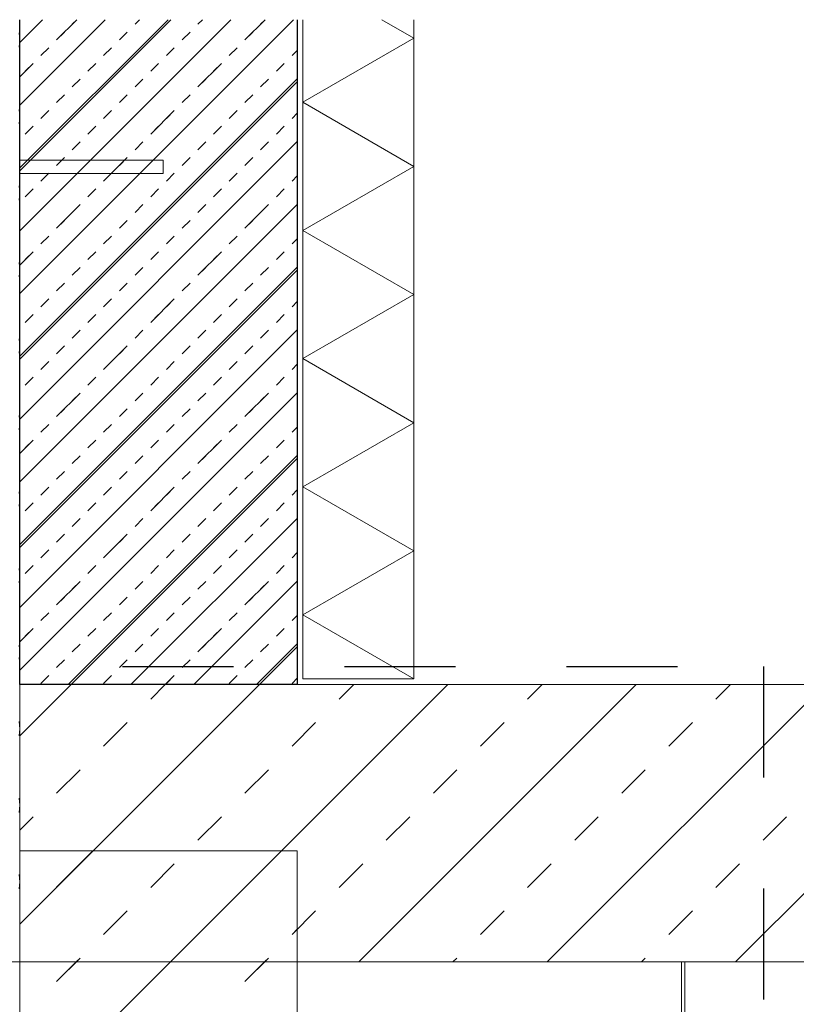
# Model space of a CAD drawing. Header units: metres. Extents: x 69 to 122.5, y -21.4 to -4.6.
# Tile 188 of 250: x 77.4 to 78.1, y -6.8 to -5.9. Entities that reach past the tile are written whole.
import ezdxf

# ---------------------------------------------------------------- set-up
doc = ezdxf.new("R2010")
doc.units = ezdxf.units.M
doc.header["$LTSCALE"] = 0.02
doc.linetypes.add('Linienart-13', pattern=[3.75, 2.5, -1.25])
for name, color, linetype, lineweight in [('013_Beton und Stahlbetonarbeiten-330 Außenwände', 7, 'Continuous', 25), ('013_Beton und Stahlbetonarbeiten-allg.', 7, 'Continuous', 13), ('014_Fassadenarbeiten-330 Fassadenplattenanker', 7, 'Continuous', 9), ('032_Metallarbeiten-Beschriftung 1_20', 7, 'Continuous', 5), ('Keine', 7, 'Continuous', 9)]:
    doc.layers.add(name, color=color, linetype=linetype, lineweight=lineweight)
doc.layers.add('014_Fassadenarbeiten-330 mineralische Dämmung', color=7, linetype='Continuous', lineweight=9, true_color=0x666666)
doc.layers.add('020_Dachdeckungsarbeiten-330 XPS Dämmung Attika', color=7, linetype='Continuous', lineweight=9, true_color=0x666666)

msp = doc.modelspace()

# ---------------------------------------------------------------- linework, layer by layer
at = {"layer": '013_Beton und Stahlbetonarbeiten-330 Außenwände', "color": 251, "linetype": 'Continuous', "lineweight": 13, "true_color": 0x4c4c4c}
for p, q in [((77.64176, -5.87909), (77.395, -6.12585)), ((77.58519, -5.87909), (77.395, -6.06928)), ((77.52862, -5.87909), (77.395, -6.01271)), ((77.47206, -5.87909), (77.395, -5.95614)), ((77.41549, -5.87909), (77.395, -5.89957)), ((77.44233, -5.88313), (77.44638, -5.87909)), ((77.4989, -5.88313), (77.50294, -5.87909)), ((77.55547, -5.88313), (77.55951, -5.87909)), ((77.61204, -5.88313), (77.61608, -5.87909)), ((77.42819, -5.89727), (77.43526, -5.8902)), ((77.48476, -5.89727), (77.49183, -5.8902)), ((77.54133, -5.89727), (77.5484, -5.8902)), ((77.5979, -5.89727), (77.60497, -5.8902)), ((77.41405, -5.91141), (77.42112, -5.90434)), ((77.47062, -5.91141), (77.47769, -5.90434)), ((77.52719, -5.91141), (77.53426, -5.90434)), ((77.58376, -5.91141), (77.59083, -5.90434)), ((77.64032, -5.91141), (77.645, -5.90674)), ((77.39991, -5.92555), (77.40698, -5.91848)), ((77.45648, -5.92555), (77.46355, -5.91848)), ((77.51305, -5.92555), (77.52012, -5.91848)), ((77.56961, -5.92555), (77.57668, -5.91848)), ((77.62618, -5.92555), (77.63325, -5.91848)), ((77.645, -5.93242), (77.395, -6.18242)), ((77.44233, -5.9397), (77.44941, -5.93263)), ((77.4989, -5.9397), (77.50597, -5.93263)), ((77.55547, -5.9397), (77.56254, -5.93263)), ((77.61204, -5.9397), (77.61911, -5.93263)), ((77.42819, -5.95384), (77.43526, -5.94677)), ((77.48476, -5.95384), (77.49183, -5.94677)), ((77.54133, -5.95384), (77.5484, -5.94677)), ((77.5979, -5.95384), (77.60497, -5.94677)), ((77.41405, -5.96798), (77.42112, -5.96091)), ((77.47062, -5.96798), (77.47769, -5.96091)), ((77.52719, -5.96798), (77.53426, -5.96091)), ((77.58376, -5.96798), (77.59083, -5.96091)), ((77.64032, -5.96798), (77.645, -5.96331)), ((77.39991, -5.98212), (77.40698, -5.97505)), ((77.45648, -5.98212), (77.46355, -5.97505)), ((77.51305, -5.98212), (77.52012, -5.97505)), ((77.56961, -5.98212), (77.57668, -5.97505)), ((77.62618, -5.98212), (77.63325, -5.97505)), ((77.645, -5.98899), (77.395, -6.23899)), ((77.44233, -5.99627), (77.44941, -5.98919)), ((77.4989, -5.99627), (77.50597, -5.98919)), ((77.55547, -5.99627), (77.56254, -5.98919)), ((77.61204, -5.99627), (77.61911, -5.98919)), ((77.42819, -6.01041), (77.43526, -6.00334)), ((77.48476, -6.01041), (77.49183, -6.00334)), ((77.54133, -6.01041), (77.5484, -6.00334)), ((77.5979, -6.01041), (77.60497, -6.00334)), ((77.41405, -6.02455), (77.42112, -6.01748)), ((77.47062, -6.02455), (77.47769, -6.01748)), ((77.52719, -6.02455), (77.53426, -6.01748)), ((77.58376, -6.02455), (77.59083, -6.01748)), ((77.64032, -6.02455), (77.645, -6.01987)), ((77.39991, -6.03869), (77.40698, -6.03162)), ((77.45648, -6.03869), (77.46355, -6.03162)), ((77.51305, -6.03869), (77.52012, -6.03162)), ((77.56961, -6.03869), (77.57668, -6.03162)), ((77.62618, -6.03869), (77.63325, -6.03162)), ((77.645, -6.04555), (77.395, -6.29555)), ((77.44233, -6.05283), (77.44941, -6.04576)), ((77.4989, -6.05283), (77.50597, -6.04576)), ((77.55547, -6.05283), (77.56254, -6.04576)), ((77.61204, -6.05283), (77.61911, -6.04576)), ((77.42819, -6.06698), (77.43526, -6.05991)), ((77.48476, -6.06698), (77.49183, -6.05991)), ((77.54133, -6.06698), (77.5484, -6.05991)), ((77.5979, -6.06698), (77.60497, -6.05991)), ((77.41405, -6.08112), (77.42112, -6.07405)), ((77.47062, -6.08112), (77.47769, -6.07405)), ((77.52719, -6.08112), (77.53426, -6.07405)), ((77.58376, -6.08112), (77.59083, -6.07405)), ((77.64032, -6.08112), (77.645, -6.07644)), ((77.39991, -6.09526), (77.40698, -6.08819)), ((77.45648, -6.09526), (77.46355, -6.08819)), ((77.51305, -6.09526), (77.52012, -6.08819)), ((77.56961, -6.09526), (77.57668, -6.08819)), ((77.62618, -6.09526), (77.63325, -6.08819)), ((77.645, -6.10212), (77.395, -6.35212)), ((77.44233, -6.1094), (77.44941, -6.10233)), ((77.4989, -6.1094), (77.50597, -6.10233)), ((77.55547, -6.1094), (77.56254, -6.10233)), ((77.61204, -6.1094), (77.61911, -6.10233)), ((77.42819, -6.12354), (77.43526, -6.11647)), ((77.48476, -6.12354), (77.49183, -6.11647)), ((77.54133, -6.12354), (77.5484, -6.11647)), ((77.5979, -6.12354), (77.60497, -6.11647)), ((77.41405, -6.13769), (77.42112, -6.13062)), ((77.47062, -6.13769), (77.47769, -6.13062)), ((77.52719, -6.13769), (77.53426, -6.13062)), ((77.58376, -6.13769), (77.59083, -6.13062)), ((77.64032, -6.13769), (77.645, -6.13301)), ((77.39991, -6.15183), (77.40698, -6.14476)), ((77.45648, -6.15183), (77.46355, -6.14476)), ((77.51305, -6.15183), (77.52012, -6.14476)), ((77.56961, -6.15183), (77.57668, -6.14476)), ((77.62618, -6.15183), (77.63325, -6.14476)), ((77.645, -6.15869), (77.395, -6.40869)), ((77.44233, -6.16597), (77.44941, -6.1589)), ((77.4989, -6.16597), (77.50597, -6.1589)), ((77.55547, -6.16597), (77.56254, -6.1589)), ((77.61204, -6.16597), (77.61911, -6.1589)), ((77.42819, -6.18011), (77.43526, -6.17304)), ((77.48476, -6.18011), (77.49183, -6.17304)), ((77.54133, -6.18011), (77.5484, -6.17304)), ((77.5979, -6.18011), (77.60497, -6.17304)), ((77.41405, -6.19426), (77.42112, -6.18718)), ((77.47062, -6.19426), (77.47769, -6.18718)), ((77.52719, -6.19426), (77.53426, -6.18718)), ((77.58376, -6.19426), (77.59083, -6.18718)), ((77.64032, -6.19426), (77.645, -6.18958)), ((77.39991, -6.2084), (77.40698, -6.20133)), ((77.45648, -6.2084), (77.46355, -6.20133)), ((77.51305, -6.2084), (77.52012, -6.20133)), ((77.56961, -6.2084), (77.57668, -6.20133)), ((77.62618, -6.2084), (77.63325, -6.20133)), ((77.645, -6.21526), (77.395, -6.46526)), ((77.44233, -6.22254), (77.44941, -6.21547)), ((77.4989, -6.22254), (77.50597, -6.21547)), ((77.55547, -6.22254), (77.56254, -6.21547)), ((77.61204, -6.22254), (77.61911, -6.21547)), ((77.42819, -6.23668), (77.43526, -6.22961)), ((77.48476, -6.23668), (77.49183, -6.22961)), ((77.54133, -6.23668), (77.5484, -6.22961)), ((77.5979, -6.23668), (77.60497, -6.22961)), ((77.41405, -6.25082), (77.42112, -6.24375)), ((77.47062, -6.25082), (77.47769, -6.24375)), ((77.52719, -6.25082), (77.53426, -6.24375)), ((77.58376, -6.25082), (77.59083, -6.24375)), ((77.64032, -6.25082), (77.645, -6.24615)), ((77.39991, -6.26497), (77.40698, -6.2579)), ((77.45648, -6.26497), (77.46355, -6.2579)), ((77.51305, -6.26497), (77.52012, -6.2579)), ((77.56961, -6.26497), (77.57668, -6.2579)), ((77.62618, -6.26497), (77.63325, -6.2579)), ((77.645, -6.27183), (77.43868, -6.47814)), ((77.44233, -6.27911), (77.44941, -6.27204)), ((77.4989, -6.27911), (77.50597, -6.27204)), ((77.55547, -6.27911), (77.56254, -6.27204)), ((77.61204, -6.27911), (77.61911, -6.27204)), ((77.42819, -6.29325), (77.43526, -6.28618)), ((77.48476, -6.29325), (77.49183, -6.28618)), ((77.54133, -6.29325), (77.5484, -6.28618)), ((77.5979, -6.29325), (77.60497, -6.28618)), ((77.41405, -6.30739), (77.42112, -6.30032)), ((77.47062, -6.30739), (77.47769, -6.30032)), ((77.52719, -6.30739), (77.53426, -6.30032)), ((77.58376, -6.30739), (77.59083, -6.30032)), ((77.64032, -6.30739), (77.645, -6.30272)), ((77.39991, -6.32153), (77.40698, -6.31446)), ((77.45648, -6.32153), (77.46355, -6.31446)), ((77.51305, -6.32153), (77.52012, -6.31446)), ((77.56961, -6.32153), (77.57668, -6.31446)), ((77.62618, -6.32153), (77.63325, -6.31446)), ((77.44233, -6.33568), (77.44941, -6.32861)), ((77.645, -6.3284), (77.49525, -6.47814)), ((77.4989, -6.33568), (77.50597, -6.32861)), ((77.55547, -6.33568), (77.56254, -6.32861)), ((77.61204, -6.33568), (77.61911, -6.32861)), ((77.42819, -6.34982), (77.43526, -6.34275)), ((77.48476, -6.34982), (77.49183, -6.34275)), ((77.54133, -6.34982), (77.5484, -6.34275)), ((77.5979, -6.34982), (77.60497, -6.34275)), ((77.41405, -6.36396), (77.42112, -6.35689)), ((77.47062, -6.36396), (77.47769, -6.35689)), ((77.52719, -6.36396), (77.53426, -6.35689)), ((77.58376, -6.36396), (77.59083, -6.35689)), ((77.64032, -6.36396), (77.645, -6.35929)), ((77.39991, -6.3781), (77.40698, -6.37103)), ((77.45648, -6.3781), (77.46355, -6.37103)), ((77.51305, -6.3781), (77.52012, -6.37103)), ((77.56961, -6.3781), (77.57668, -6.37103)), ((77.62618, -6.3781), (77.63325, -6.37103)), ((77.44233, -6.39225), (77.44941, -6.38517)), ((77.4989, -6.39225), (77.50597, -6.38517)), ((77.645, -6.38497), (77.55182, -6.47814)), ((77.55547, -6.39225), (77.56254, -6.38517)), ((77.61204, -6.39225), (77.61911, -6.38517)), ((77.42819, -6.40639), (77.43526, -6.39932)), ((77.48476, -6.40639), (77.49183, -6.39932)), ((77.54133, -6.40639), (77.5484, -6.39932)), ((77.5979, -6.40639), (77.60497, -6.39932)), ((77.41405, -6.42053), (77.42112, -6.41346)), ((77.47062, -6.42053), (77.47769, -6.41346)), ((77.52719, -6.42053), (77.53426, -6.41346)), ((77.58376, -6.42053), (77.59083, -6.41346)), ((77.64032, -6.42053), (77.645, -6.41585)), ((77.39991, -6.43467), (77.40698, -6.4276)), ((77.45648, -6.43467), (77.46355, -6.4276)), ((77.51305, -6.43467), (77.52012, -6.4276)), ((77.56961, -6.43467), (77.57668, -6.4276)), ((77.62618, -6.43467), (77.63325, -6.4276)), ((77.44233, -6.44881), (77.44941, -6.44174)), ((77.4989, -6.44881), (77.50597, -6.44174)), ((77.55547, -6.44881), (77.56254, -6.44174)), ((77.645, -6.44153), (77.60839, -6.47814)), ((77.61204, -6.44881), (77.61911, -6.44174)), ((77.42819, -6.46296), (77.43526, -6.45588)), ((77.48476, -6.46296), (77.49183, -6.45588)), ((77.54133, -6.46296), (77.5484, -6.45588)), ((77.5979, -6.46296), (77.60497, -6.45588)), ((77.41405, -6.4771), (77.42112, -6.47003)), ((77.47062, -6.4771), (77.47769, -6.47003)), ((77.52719, -6.4771), (77.53426, -6.47003)), ((77.58376, -6.4771), (77.59083, -6.47003)), ((77.64032, -6.4771), (77.645, -6.47242))]:
    msp.add_line(p, q, dxfattribs=at)
at = {"layer": '013_Beton und Stahlbetonarbeiten-330 Außenwände'}
msp.add_lwpolyline([(77.645, -5.87909), (77.645, -6.47814), (77.395, -6.47814), (77.395, -5.87909)], dxfattribs=at)
at = {"layer": '013_Beton und Stahlbetonarbeiten-allg.', "color": 251, "linetype": 'Continuous', "lineweight": 5, "true_color": 0x555555}
for p, q in [((77.53123, -5.87909), (77.395, -6.01532)), ((77.645, -5.93502), (77.395, -6.18502)), ((77.645, -6.10473), (77.395, -6.35473)), ((77.645, -6.27443), (77.44129, -6.47814)), ((77.645, -6.44414), (77.61099, -6.47814)), ((77.61099, -6.47814), (77.395, -6.69414)), ((77.44129, -6.47814), (77.395, -6.52443)), ((77.7807, -6.47814), (77.5307, -6.72814)), ((77.95041, -6.47814), (77.70041, -6.72814)), ((78.12011, -6.47814), (77.87011, -6.72814)), ((78.28982, -6.47814), (78.03982, -6.72814)), ((77.6307, -6.62814), (77.395, -6.86384)), ((77.46099, -6.62814), (77.395, -6.69414)), ((77.5307, -6.72814), (77.395, -6.86384))]:
    msp.add_line(p, q, dxfattribs=at)
at = {"layer": '013_Beton und Stahlbetonarbeiten-allg.', "color": 251, "linetype": 'Continuous', "lineweight": 9, "true_color": 0x555555}
for p, q in [((77.42819, -5.89727), (77.44638, -5.87909)), ((77.5979, -5.89727), (77.61608, -5.87909)), ((77.395, -5.93046), (77.40698, -5.91848)), ((77.55547, -5.9397), (77.57668, -5.91848)), ((77.51305, -5.98212), (77.53426, -5.96091)), ((77.47062, -6.02455), (77.49183, -6.00334)), ((77.64032, -6.02455), (77.645, -6.01987)), ((77.42819, -6.06698), (77.44941, -6.04576)), ((77.5979, -6.06698), (77.61911, -6.04576)), ((77.395, -6.10017), (77.40698, -6.08819)), ((77.55547, -6.1094), (77.57668, -6.08819)), ((77.51305, -6.15183), (77.53426, -6.13062)), ((77.47062, -6.19426), (77.49183, -6.17304)), ((77.64032, -6.19426), (77.645, -6.18958)), ((77.42819, -6.23668), (77.44941, -6.21547)), ((77.5979, -6.23668), (77.61911, -6.21547)), ((77.395, -6.26987), (77.40698, -6.2579)), ((77.55547, -6.27911), (77.57668, -6.2579)), ((77.51305, -6.32153), (77.53426, -6.30032)), ((77.47062, -6.36396), (77.49183, -6.34275)), ((77.64032, -6.36396), (77.645, -6.35929)), ((77.42819, -6.40639), (77.44941, -6.38517)), ((77.5979, -6.40639), (77.61911, -6.38517)), ((77.395, -6.43958), (77.40698, -6.4276)), ((77.55547, -6.44881), (77.57668, -6.4276)), ((77.52614, -6.47814), (77.53426, -6.47003)), ((77.51305, -6.49124), (77.52614, -6.47814)), ((77.68275, -6.49124), (77.69585, -6.47814)), ((77.85246, -6.49124), (77.86555, -6.47814)), ((78.02216, -6.49124), (78.03526, -6.47814)), ((77.47062, -6.53367), (77.49183, -6.51245)), ((77.64032, -6.53367), (77.66154, -6.51245)), ((77.81003, -6.53367), (77.83124, -6.51245)), ((77.97974, -6.53367), (78.00095, -6.51245)), ((77.42819, -6.57609), (77.44941, -6.55488)), ((77.5979, -6.57609), (77.61911, -6.55488)), ((77.7676, -6.57609), (77.78882, -6.55488)), ((77.93731, -6.57609), (77.95852, -6.55488)), ((77.395, -6.60929), (77.40698, -6.59731)), ((77.55547, -6.61852), (77.57668, -6.59731)), ((77.72518, -6.61852), (77.74639, -6.59731)), ((77.89488, -6.61852), (77.9161, -6.59731)), ((78.06459, -6.61852), (78.0858, -6.59731)), ((77.51305, -6.66095), (77.53426, -6.63973)), ((77.51305, -6.66095), (77.53426, -6.63973)), ((77.68275, -6.66095), (77.70396, -6.63973)), ((77.85246, -6.66095), (77.87367, -6.63973)), ((78.02216, -6.66095), (78.04338, -6.63973)), ((77.47062, -6.70337), (77.49183, -6.68216)), ((77.47062, -6.70337), (77.49183, -6.68216)), ((77.64032, -6.70337), (77.66154, -6.68216)), ((77.81003, -6.70337), (77.83124, -6.68216)), ((77.97974, -6.70337), (78.00095, -6.68216)), ((77.64032, -6.70337), (77.645, -6.6987)), ((77.42819, -6.7458), (77.44941, -6.72459)), ((77.44585, -6.72814), (77.44941, -6.72459)), ((77.5979, -6.7458), (77.61911, -6.72459)), ((77.61555, -6.72814), (77.61911, -6.72459)), ((77.78526, -6.72814), (77.78882, -6.72459)), ((77.95496, -6.72814), (77.95852, -6.72459)), ((77.42819, -6.7458), (77.44585, -6.72814)), ((77.5979, -6.7458), (77.61555, -6.72814))]:
    msp.add_line(p, q, dxfattribs=at)
at = {"layer": '013_Beton und Stahlbetonarbeiten-allg.', "color": 7, "linetype": 'Continuous', "lineweight": 18}
msp.add_lwpolyline([(77.645, -5.87909), (77.645, -6.47814), (77.395, -6.47814), (77.395, -5.87909)], dxfattribs=at)
for points in [[(77.395, -6.47814), (77.395, -6.72814), (79.2, -6.72814), (79.2, -6.47814)], [(77.645, -6.62814), (77.645, -6.97814), (77.395, -6.97814), (77.395, -6.62814)], [(77.645, -6.72814), (77.645, -6.97814), (77.395, -6.97814), (77.395, -6.72814)]]:
    msp.add_lwpolyline(points, close=True, dxfattribs=at)
at = {"layer": '014_Fassadenarbeiten-330 Fassadenplattenanker', "color": 7, "linetype": 'Continuous', "lineweight": 18}
msp.add_lwpolyline([(77.52434, -6.00581), (77.395, -6.00581), (77.395, -6.01781), (77.52434, -6.01781)], close=True, dxfattribs=at)
at = {"layer": '014_Fassadenarbeiten-330 mineralische Dämmung'}
for points in [[(77.395, -5.87909), (77.395, -6.72814), (77.215, -6.72814), (77.215, -5.87909)], [(77.39443, -5.90388), (77.39503, -5.89743), (77.39443, -5.89098)], [(77.39443, -5.97282), (77.39503, -5.96638), (77.39443, -5.95993)], [(77.39443, -6.04177), (77.39503, -6.03532), (77.39443, -6.02887)], [(77.39443, -6.11071), (77.39503, -6.10427), (77.39443, -6.09782)], [(77.39443, -6.17966), (77.39503, -6.17321), (77.39443, -6.16676)], [(77.39443, -6.2486), (77.39503, -6.24216), (77.39443, -6.23571)], [(77.39443, -6.31755), (77.39503, -6.3111), (77.39443, -6.30465)], [(77.39443, -6.38649), (77.39503, -6.38004), (77.39443, -6.3736)], [(77.39443, -6.45544), (77.39503, -6.44899), (77.39443, -6.44254)], [(77.39443, -6.52438), (77.39503, -6.51793), (77.39443, -6.51149)], [(77.39443, -6.59333), (77.39503, -6.58688), (77.39443, -6.58043)], [(77.39443, -6.66227), (77.39503, -6.65582), (77.39443, -6.64938)]]:
    msp.add_lwpolyline(points, dxfattribs=at)
at = {"layer": '020_Dachdeckungsarbeiten-330 XPS Dämmung Attika'}
for points in [[(77.75, -6.47314), (77.65, -6.41541), (77.75, -6.35767), (77.65, -6.29994), (77.75, -6.2422), (77.65, -6.18447), (77.75, -6.12673), (77.65, -6.069), (77.75, -6.01126), (77.65, -5.95353), (77.75, -5.89579), (77.72106, -5.87909)], [(77.75, -5.87909), (77.75, -6.47314), (77.65, -6.47314), (77.65, -5.87909)], [(77.75, -6.47314), (77.65, -6.41541), (77.75, -6.35767), (77.65, -6.29994), (77.75, -6.2422), (77.65, -6.18447), (77.75, -6.12673), (77.65, -6.069), (77.75, -6.01126), (77.65, -5.95353), (77.75, -5.89579), (77.72106, -5.87909)]]:
    msp.add_lwpolyline(points, dxfattribs=at)
at = {"layer": '032_Metallarbeiten-Beschriftung 1_20', "color": 7, "linetype": 'Linienart-13', "lineweight": 25}
msp.add_lwpolyline([(76.68749, -6.46187), (78.065, -6.46187), (78.065, -7.27465), (76.68749, -7.27465)], close=True, dxfattribs=at)
at = {"layer": 'Keine', "color": 7, "linetype": 'Continuous', "lineweight": 9}
msp.add_lwpolyline([(77.991, -6.72814), (77.994, -6.72814), (77.994, -6.92314), (77.991, -6.92314)], close=True, dxfattribs=at)

doc.saveas('drawing.dxf')
